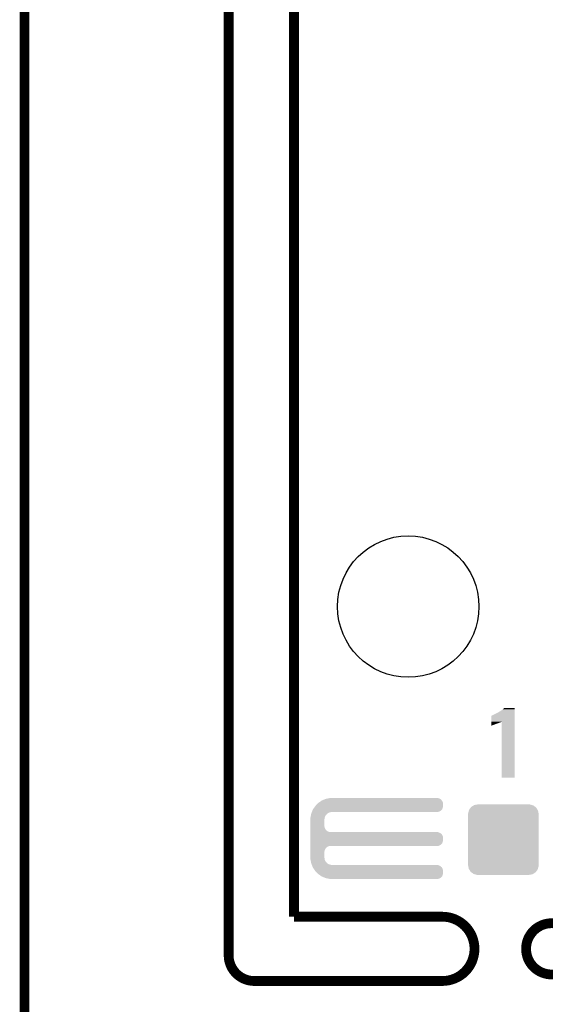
# Model space of a CAD drawing. Extents: x -1.3 to 24.2, y -3.9 to 53.4.
# Tile 21 of 33: x -1.3 to 6.8, y 24 to 39.4. Entities that reach past the tile are written whole.
import ezdxf

# ---------------------------------------------------------------- set-up
doc = ezdxf.new("R2010")
doc.units = 0
doc.layers.get('0').update_dxf_attribs({"linetype": 'CONTINUOUS'})
for name, color, linetype in [('DAC_24_CLICK_V100_GKO', 5, 'CONTINUOUS'), ('DAC_24_CLICK_V100_GTO', 14, 'CONTINUOUS'), ('DAC_24_CLICK_V100_GTS', 12, 'CONTINUOUS')]:
    doc.layers.add(name, color=color, linetype=linetype)

# ---------------------------------------------------------------- blocks, each defined once
blk = doc.blocks.new('ROUND_6')
blk.add_circle((0, 0), 1.1)
blk = doc.blocks.new('CUSTOM_46')
for points in [[(-0.536314, 0.453974), (-0.533322, 0.464708), (0.538076, 0.453974), (0.531316, 0.464708)], [(-0.533322, 0.464708), (-0.506672, 0.50047), (0.531316, 0.464708), (0.50879, 0.50047)], [(-0.506672, 0.50047), (-0.500488, 0.508768), (0.50879, 0.50047), (0.497646, 0.508768)], [(-0.500488, 0.508768), (-0.461524, 0.533284), (0.497646, 0.508768), (0.464714, 0.533284)], [(-0.461524, 0.533284), (-0.45398, 0.53803), (0.464714, 0.533284), (0.447646, 0.53803)], [(-0.45398, 0.53803), (-0.402918, 0.548004), (0.447646, 0.53803), (0.411774, 0.548004)], [(-0.402918, 0.548004), (-0.40005, 0.548564), (0.411774, 0.548004), (0.40005, 0.548564)], [(-0.40005, 0.548564), (-0.40005, 0.54991), (0.40005, 0.548564), (0.40005, 0.54991)], [(-0.54991, -0.40005), (-0.54991, 0.40005), (0.54991, -0.40005), (0.54991, 0.40005)], [(-0.548634, 0.40005), (-0.548068, 0.411774), (0.548634, 0.40005), (0.54634, 0.411774)], [(-0.548068, 0.411774), (-0.536314, 0.453974), (0.54634, 0.411774), (0.538076, 0.453974)], [(-0.546338, -0.411774), (-0.548634, -0.40005), (0.548068, -0.411774), (0.548634, -0.40005)], [(-0.538076, -0.453974), (-0.546338, -0.411774), (0.536312, -0.453974), (0.548068, -0.411774)], [(-0.531314, -0.464708), (-0.538076, -0.453974), (0.533322, -0.464708), (0.536312, -0.453974)], [(-0.50879, -0.50047), (-0.531314, -0.464708), (0.50667, -0.50047), (0.533322, -0.464708)], [(-0.497644, -0.508768), (-0.50879, -0.50047), (0.500488, -0.508768), (0.50667, -0.50047)], [(-0.464714, -0.533284), (-0.497644, -0.508768), (0.461522, -0.533284), (0.500488, -0.508768)], [(-0.447644, -0.53803), (-0.464714, -0.533284), (0.45398, -0.53803), (0.461522, -0.533284)], [(-0.411774, -0.548004), (-0.447644, -0.53803), (0.402916, -0.548004), (0.45398, -0.53803)], [(-0.40005, -0.548564), (-0.411774, -0.548004), (0.40005, -0.548564), (0.402916, -0.548004)], [(-0.40005, -0.54991), (-0.40005, -0.548564), (0.40005, -0.54991), (0.40005, -0.548564)]]:
    blk.add_solid(points)

msp = doc.modelspace()

# ---------------------------------------------------------------- linework, layer by layer
at = {"layer": 'DAC_24_CLICK_V100_GKO', "const_width": 0.1524}
for points in [[(1.905, 24.80056), (1.905, 53.34)], [(2.921, 25.4), (2.921, 52.197)], [(-1.27, -3.81), (-1.27, 51.054)], [(2.921, 25.4), (5.22986, 25.4)], [(2.30378, 24.39924), (5.22986, 24.39924)]]:
    msp.add_lwpolyline(points, dxfattribs=at)
for points in [[(5.22986, 24.39924, 1), (5.22986, 25.4)], [(1.905, 24.80056, 0.4142165), (2.30378, 24.39924)]]:
    msp.add_lwpolyline(points, format="xyb", dxfattribs=at)
msp.add_lwpolyline([(6.53288, 24.89962, 1), (7.33044, 24.89962, 1)], format="xyb", close=True, dxfattribs=at)
at = {"layer": 'DAC_24_CLICK_V100_GTO'}
for points in [[(5.99441, 28.432736), (5.99443, 28.52674), (6.357614, 28.432736), (6.357616, 28.52674)], [(5.99443, 28.52674), (5.996946, 28.526746), (6.357616, 28.52674), (6.357616, 28.526746)], [(5.996946, 28.526746), (6.002024, 28.531822), (6.357616, 28.526746), (6.357616, 28.531822)], [(6.002024, 28.531822), (6.01218, 28.5369), (6.357616, 28.531822), (6.357616, 28.5369)], [(6.01218, 28.5369), (6.02488, 28.54198), (6.357616, 28.5369), (6.357616, 28.54198)], [(6.02488, 28.54198), (6.08076, 28.56992), (6.357616, 28.54198), (6.357616, 28.56992)], [(6.08076, 28.56992), (6.103612, 28.582622), (6.357616, 28.56992), (6.357618, 28.582622)], [(6.103612, 28.582622), (6.10616, 28.58516), (6.357618, 28.582622), (6.357618, 28.58516)], [(6.10616, 28.58516), (6.113772, 28.59024), (6.357618, 28.58516), (6.357618, 28.59024)], [(6.113772, 28.59024), (6.126482, 28.59532), (6.357618, 28.59024), (6.357618, 28.59532)], [(6.126482, 28.59532), (6.13918, 28.60294), (6.357618, 28.59532), (6.357618, 28.60294)], [(6.13918, 28.60294), (6.16966, 28.6258), (6.357618, 28.60294), (6.357618, 28.6258)], [(6.16966, 28.6258), (6.184898, 28.638498), (6.357618, 28.6258), (6.357618, 28.638498)], [(6.184898, 28.638498), (6.195028, 28.64863), (6.357618, 28.638498), (6.35762, 28.64863)], [(6.195028, 28.64863), (6.195058, 28.64866), (6.35762, 28.64863), (6.195058, 28.64866)], [(5.9944, 28.37942), (5.994402, 28.38704), (6.01218, 28.37942), (6.035038, 28.38704)], [(5.9944, 28.37437), (5.9944, 28.37942), (5.99955, 28.37437), (6.01218, 28.37942)], [(5.999476, 28.37434), (5.9944, 28.37437), (5.999476, 28.37434), (5.99955, 28.37437)], [(5.994402, 28.38704), (5.994404, 28.3972), (6.035038, 28.38704), (6.05536, 28.3972)], [(5.994404, 28.39974), (5.994406, 28.40736), (6.06298, 28.39974), (6.088382, 28.40736)], [(5.994404, 28.3972), (5.994404, 28.39974), (6.05536, 28.3972), (6.06298, 28.39974)], [(5.994406, 28.41498), (5.994408, 28.42006), (6.1087, 28.41498), (6.123938, 28.42006)], [(5.994406, 28.40736), (5.994406, 28.41498), (6.088382, 28.40736), (6.1087, 28.41498)], [(5.994408, 28.42514), (5.99441, 28.42768), (6.1341, 28.42514), (6.141718, 28.42768)], [(5.994408, 28.42006), (5.994408, 28.42514), (6.123938, 28.42006), (6.1341, 28.42514)], [(5.99441, 28.42768), (5.99441, 28.432736), (6.141718, 28.42768), (6.151842, 28.432736)], [(6.15188, 27.56157), (6.151842, 28.432736), (6.35759, 27.56157), (6.357614, 28.432736)], [(6.35759, 27.56154), (6.15188, 27.56157), (6.35759, 27.56154), (6.35759, 27.56157)], [(3.242852, 27.106878), (3.253742, 27.122122), (5.240018, 27.106878), (5.240018, 27.122122)], [(3.253742, 27.122122), (3.2766, 27.14752), (5.240018, 27.122122), (5.240018, 27.14752)], [(3.2766, 27.14752), (3.289298, 27.160218), (5.240018, 27.14752), (5.24002, 27.160218)], [(3.289298, 27.160218), (3.29946, 27.17038), (5.24002, 27.160218), (5.23857, 27.17038)], [(3.29946, 27.17038), (3.310628, 27.177996), (5.23857, 27.17038), (5.23748, 27.177996)], [(3.310628, 27.177996), (3.336718, 27.195788), (5.23748, 27.177996), (5.22986, 27.195788)], [(3.336718, 27.195788), (3.355332, 27.20848), (5.22986, 27.195788), (5.221396, 27.20848)], [(3.355332, 27.20848), (3.361682, 27.21102), (5.221396, 27.20848), (5.2197, 27.21102)], [(3.361682, 27.21102), (3.38073, 27.218638), (5.2197, 27.21102), (5.212082, 27.218638)], [(3.38073, 27.218638), (3.399778, 27.226256), (5.212082, 27.218638), (5.206992, 27.226256)], [(3.399778, 27.226256), (3.418842, 27.23388), (5.206992, 27.226256), (5.193664, 27.23388)], [(3.418842, 27.23388), (3.43205, 27.23642), (5.193664, 27.23388), (5.189222, 27.23642)], [(3.43205, 27.23642), (3.471662, 27.244038), (5.189222, 27.23642), (5.171442, 27.244038)], [(3.471662, 27.244038), (3.484882, 27.24658), (5.171442, 27.244038), (5.15366, 27.24658)], [(3.182424, 26.964638), (3.186332, 26.984956), (3.40868, 26.964638), (3.421378, 26.984956)], [(3.186332, 26.984956), (3.187798, 26.992578), (3.421378, 26.984956), (3.431538, 26.992578)], [(3.187798, 26.992578), (3.189752, 27.002738), (3.431538, 26.992578), (3.439158, 27.002738)], [(3.189752, 27.002738), (3.190242, 27.005282), (3.439158, 27.002738), (3.443228, 27.005282)], [(3.190242, 27.005282), (3.194304, 27.015438), (3.443228, 27.005282), (3.45948, 27.015438)], [(3.194304, 27.015438), (3.198368, 27.025598), (3.45948, 27.015438), (3.482338, 27.025598)], [(3.198368, 27.025598), (3.199384, 27.02814), (3.482338, 27.025598), (3.5052, 27.02814)], [(3.199384, 27.02814), (3.2004, 27.03068), (3.5052, 27.02814), (3.517898, 27.03068)], [(3.2004, 27.03068), (3.20548, 27.04338), (5.163816, 27.03068), (5.199376, 27.04338)], [(3.20548, 27.04338), (3.215642, 27.068782), (5.199376, 27.04338), (5.224772, 27.068782)], [(3.215642, 27.068782), (3.217458, 27.071326), (5.224772, 27.068782), (5.227316, 27.071326)], [(3.217458, 27.071326), (3.242852, 27.106878), (5.227316, 27.071326), (5.240018, 27.106878)], [(3.17754, 26.939242), (3.178026, 26.941776), (3.398238, 26.939242), (3.39852, 26.941776)], [(3.17754, 26.918922), (3.17754, 26.939242), (3.39598, 26.918922), (3.398238, 26.939242)], [(3.17754, 26.906218), (3.17754, 26.918922), (3.39344, 26.906218), (3.39598, 26.918922)], [(3.17754, 26.814778), (3.17754, 26.906218), (3.39344, 26.814778), (3.39344, 26.906218)], [(3.17754, 26.804618), (3.17754, 26.814778), (3.39598, 26.804618), (3.39344, 26.814778)], [(3.178026, 26.941776), (3.182424, 26.964638), (3.39852, 26.941776), (3.40868, 26.964638)], [(3.17754, 26.786838), (3.17754, 26.804618), (3.398522, 26.786838), (3.39598, 26.804618)], [(3.17754, 26.769058), (3.17754, 26.786838), (3.406142, 26.769058), (3.398522, 26.786838)], [(3.17754, 26.753818), (3.17754, 26.769058), (3.416302, 26.753818), (3.406142, 26.769058)], [(3.17754, 26.7462), (3.17754, 26.753818), (3.42392, 26.7462), (3.416302, 26.753818)], [(3.17754, 26.738578), (3.17754, 26.7462), (3.429004, 26.738578), (3.42392, 26.7462)], [(3.17754, 26.72842), (3.17754, 26.738578), (3.44678, 26.72842), (3.429004, 26.738578)], [(3.17754, 26.7208), (3.17754, 26.72842), (3.464564, 26.7208), (3.44678, 26.72842)], [(3.17754, 26.71826), (3.17754, 26.7208), (3.482342, 26.71826), (3.464564, 26.7208)], [(3.17754, 26.71318), (3.17754, 26.71826), (5.171442, 26.71318), (5.153664, 26.71826)], [(3.17754, 26.70556), (3.17754, 26.71318), (5.189222, 26.70556), (5.171442, 26.71318)], [(3.17754, 26.695398), (3.17754, 26.70556), (5.206992, 26.695398), (5.189222, 26.70556)], [(3.17754, 26.6827), (3.17754, 26.695398), (5.2197, 26.6827), (5.206992, 26.695398)], [(3.17754, 26.667468), (3.17754, 26.6827), (5.22986, 26.667468), (5.2197, 26.6827)], [(3.17754, 26.649676), (3.17754, 26.667468), (5.23748, 26.649676), (5.22986, 26.667468)], [(3.17754, 26.629358), (3.17754, 26.649676), (5.24002, 26.629358), (5.23748, 26.649676)], [(3.17754, 26.578558), (3.17754, 26.629358), (5.240018, 26.578558), (5.24002, 26.629358)], [(3.17754, 26.543006), (3.17754, 26.578558), (5.227316, 26.543006), (5.240018, 26.578558)], [(3.17754, 26.515058), (3.17754, 26.543006), (5.199376, 26.515058), (5.227316, 26.543006)], [(3.17754, 26.49982), (3.17754, 26.515058), (5.163816, 26.49982), (5.199376, 26.515058)], [(3.17754, 26.497278), (3.17754, 26.49982), (3.464558, 26.497278), (3.48234, 26.49982)], [(3.17754, 26.48966), (3.17754, 26.497278), (3.446778, 26.48966), (3.464558, 26.497278)], [(3.17754, 26.479496), (3.17754, 26.48966), (3.429008, 26.479496), (3.446778, 26.48966)], [(3.17754, 26.471878), (3.17754, 26.479496), (3.423918, 26.471878), (3.429008, 26.479496)], [(3.17754, 26.46426), (3.17754, 26.471878), (3.4163, 26.46426), (3.423918, 26.471878)], [(3.17754, 26.449028), (3.17754, 26.46426), (3.40614, 26.449028), (3.4163, 26.46426)], [(3.17754, 26.431236), (3.17754, 26.449028), (3.39852, 26.431236), (3.40614, 26.449028)], [(3.17754, 26.41346), (3.17754, 26.431236), (3.39598, 26.41346), (3.39852, 26.431236)], [(3.17754, 26.403298), (3.17754, 26.41346), (3.39344, 26.403298), (3.39598, 26.41346)], [(3.17754, 26.327098), (3.17754, 26.403298), (3.39344, 26.327098), (3.39344, 26.403298)], [(3.17754, 26.3144), (3.17754, 26.327098), (3.39598, 26.3144), (3.39344, 26.327098)], [(3.17754, 26.294078), (3.17754, 26.3144), (3.39824, 26.294078), (3.39598, 26.3144)], [(3.17803, 26.291538), (3.17754, 26.294078), (3.398522, 26.291538), (3.39824, 26.294078)], [(3.182426, 26.26868), (3.17803, 26.291538), (3.408682, 26.26868), (3.398522, 26.291538)], [(3.186334, 26.248358), (3.182426, 26.26868), (3.421382, 26.248358), (3.408682, 26.26868)], [(3.1878, 26.240738), (3.186334, 26.248358), (3.431542, 26.240738), (3.421382, 26.248358)], [(3.189754, 26.230578), (3.1878, 26.240738), (3.439164, 26.230578), (3.431542, 26.240738)], [(3.19024, 26.228042), (3.189754, 26.230578), (3.44322, 26.228042), (3.439164, 26.230578)], [(3.194306, 26.21788), (3.19024, 26.228042), (3.459472, 26.21788), (3.44322, 26.228042)], [(3.197352, 26.21026), (3.194306, 26.21788), (3.482342, 26.21026), (3.459472, 26.21788)], [(3.199384, 26.20518), (3.197352, 26.21026), (3.505202, 26.20518), (3.482342, 26.21026)], [(3.201416, 26.2001), (3.199384, 26.20518), (5.171442, 26.2001), (5.153664, 26.20518)], [(3.204464, 26.19248), (3.201416, 26.2001), (5.189222, 26.19248), (5.171442, 26.2001)], [(3.208528, 26.182316), (3.204464, 26.19248), (5.206992, 26.182316), (5.189222, 26.19248)], [(3.211576, 26.174698), (3.208528, 26.182316), (5.212082, 26.174698), (5.206992, 26.182316)], [(3.213608, 26.169616), (3.211576, 26.174698), (5.219702, 26.169616), (5.212082, 26.174698)], [(3.21564, 26.164532), (3.213608, 26.169616), (5.222608, 26.164532), (5.219702, 26.169616)], [(3.224296, 26.15184), (3.21564, 26.164532), (5.22986, 26.15184), (5.222608, 26.164532)], [(3.236424, 26.134056), (3.224296, 26.15184), (5.23748, 26.134056), (5.22986, 26.15184)], [(3.248546, 26.116278), (3.236424, 26.134056), (5.24002, 26.116278), (5.23748, 26.134056)], [(3.25374, 26.10866), (3.248546, 26.116278), (5.240018, 26.10866), (5.24002, 26.116278)], [(3.296922, 26.065478), (3.25374, 26.10866), (5.240018, 26.065478), (5.240018, 26.10866)], [(3.299458, 26.062942), (3.296922, 26.065478), (5.239172, 26.062942), (5.240018, 26.065478)], [(3.351604, 26.027388), (3.299458, 26.062942), (5.227316, 26.027388), (5.239172, 26.062942)], [(3.355338, 26.024842), (3.351604, 26.027388), (5.224516, 26.024842), (5.227316, 26.027388)], [(3.412494, 26.00198), (3.355338, 26.024842), (5.199378, 26.00198), (5.224516, 26.024842)], [(3.418838, 25.999442), (3.412494, 26.00198), (5.193454, 25.999442), (5.199378, 26.00198)], [(3.484878, 25.98674), (3.418838, 25.999442), (5.163816, 25.98674), (5.193454, 25.999442)]]:
    msp.add_solid(points, dxfattribs=at)

# ---------------------------------------------------------------- block references
at = {"layer": 'DAC_24_CLICK_V100_GTS'}
for name, p in [('ROUND_6', (4.699, 30.226)), ('CUSTOM_46', (6.17982, 26.59888))]:
    msp.add_blockref(name, p, dxfattribs=at)

doc.saveas('drawing.dxf')
